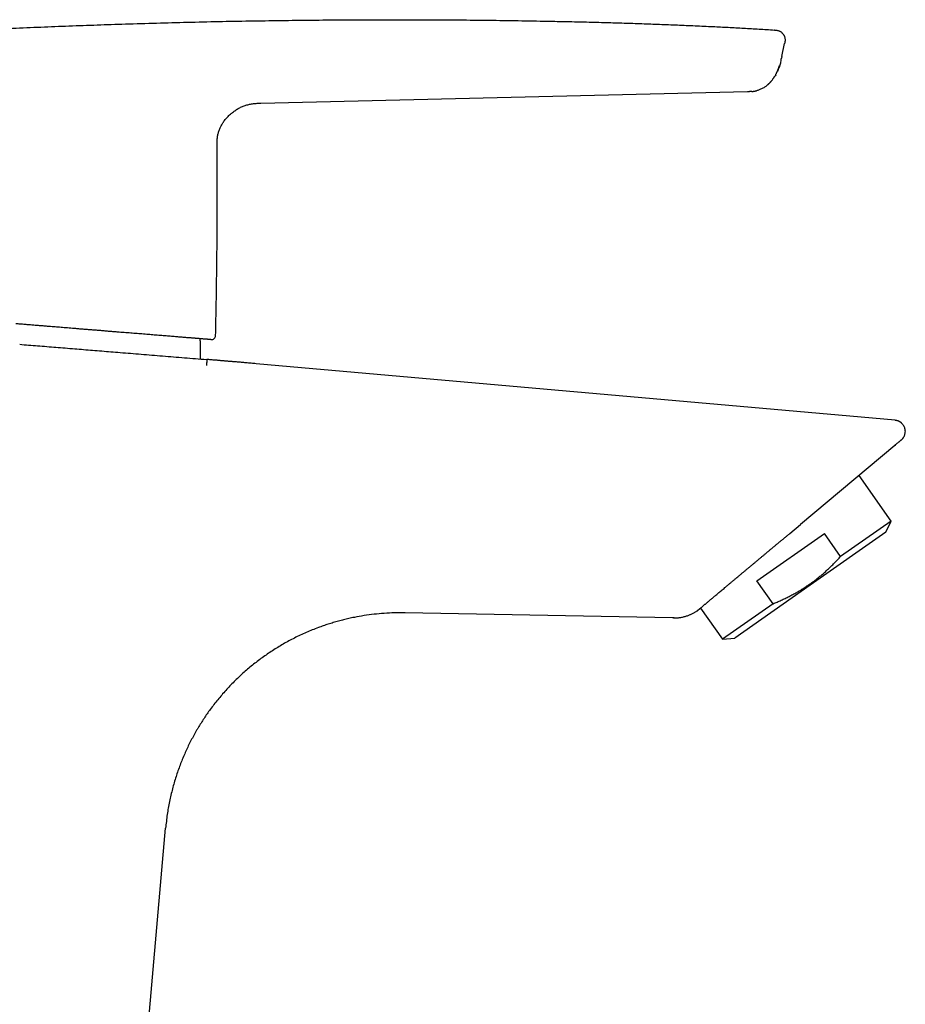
# Model space of a CAD drawing. Header units: millimetres. Extents: x 8 to 763, y 12 to 749.
# Tile 24 of 24: x 659 to 762, y 570 to 685. Entities that reach past the tile are written whole.
import ezdxf

# ---------------------------------------------------------------- set-up
doc = ezdxf.new("R2010")
doc.units = ezdxf.units.MM

msp = doc.modelspace()

# ---------------------------------------------------------------- linework, layer by layer
at = {"color": 7, "linetype": 'Continuous', "lineweight": 30}
for p, q in [((748, 680.28), (748.31, 681.8)), ((748, 680.28), (747.95, 680.07)), ((747.18, 677.99), (747.21, 678.04)), ((747.28, 678.15), (747.21, 678.04)), ((687.28, 674.84), (743.99, 676.19)), ((744, 676.19), (743.99, 676.19)), ((761.2, 637.87), (686.72, 644.47)), ((761.15, 634.93), (750.17, 625.72)), ((761.26, 635.03), (761.15, 634.93)), ((760.73, 626.12), (757, 631.45)), ((748.91, 624.67), (750.17, 625.72)), ((760.73, 626.12), (754.83, 621.98)), ((760.12, 624.81), (760.73, 626.12)), ((745.09, 619.17), (752.95, 624.67)), ((760.12, 624.81), (751.31, 618.64)), ((754.83, 621.98), (752.95, 624.67)), ((746.97, 616.48), (745.09, 619.17)), ((751.31, 618.64), (742.51, 612.48)), ((746.97, 616.48), (741.07, 612.35)), ((735.26, 614.82), (704.1, 615.42)), ((738.18, 615.69), (738.18, 615.69)), ((738.53, 615.98), (741.07, 612.35)), ((735.37, 614.82), (735.26, 614.82)), ((741.07, 612.35), (742.51, 612.48)), ((672.49, 548.22), (676.17, 590.32))]:
    msp.add_line(p, q, dxfattribs=at)
at = {"color": 7, "linetype": 'Continuous', "lineweight": 30, "flags": 128}
msp.add_lwpolyline([(735.44, 614.82), (735.4, 614.82), (735.37, 614.82)], dxfattribs=at)
at = {"color": 7, "linetype": 'Continuous', "lineweight": 30}
msp.add_arc((681.49, 647.77), 0.5, 265.3557, 358.6372, dxfattribs=at)
for points, knots in [([(639.46, 682.55), (640.6, 682.62), (642.88, 682.77), (646.17, 682.96), (649.31, 683.13), (652.32, 683.29), (655.32, 683.44), (658.42, 683.58), (661.62, 683.72), (664.9, 683.85), (668.19, 683.97), (671.59, 684.08), (675.1, 684.19), (678.71, 684.28), (682.33, 684.37), (685.95, 684.43), (689.57, 684.49), (693.13, 684.53), (696.63, 684.56), (700.07, 684.57), (703.51, 684.57), (706.95, 684.57), (710.39, 684.55), (713.83, 684.51), (717.26, 684.47), (720.3, 684.41), (722.96, 684.36), (725.24, 684.31), (727.46, 684.25), (729.6, 684.19), (731.67, 684.12), (733.75, 684.04), (735.82, 683.96), (737.89, 683.87), (739.87, 683.78), (741.75, 683.69), (743.54, 683.59), (745.34, 683.49), (746.53, 683.41), (747.13, 683.37)], [0, 0, 0, 0, 0.03183, 0.06366, 0.091594, 0.119528, 0.147463, 0.175398, 0.205939, 0.23648, 0.267021, 0.297563, 0.331155, 0.364747, 0.398339, 0.431935, 0.465531, 0.499127, 0.531061, 0.562995, 0.594929, 0.626867, 0.658805, 0.690742, 0.722528, 0.754314, 0.775505, 0.796697, 0.817889, 0.83714, 0.856391, 0.875642, 0.894895, 0.914149, 0.933402, 0.950051, 0.9667, 0.98335, 1, 1, 1, 1]), ([(747.16, 683.37), (747.15, 683.37), (747.14, 683.37), (747.12, 683.37), (747.12, 683.37)], [0, 0, 0, 0, 0.500681, 1, 1, 1, 1]), ([(747.13, 683.37), (747.13, 683.37), (747.13, 683.37), (747.12, 683.37), (747.12, 683.37)], [0, 0, 0, 0, 0.851185, 1, 1, 1, 1]), ([(747.16, 683.37), (747.19, 683.37), (747.25, 683.37), (747.36, 683.35), (747.47, 683.33), (747.58, 683.3), (747.69, 683.27), (747.78, 683.22), (747.86, 683.17), (747.94, 683.11), (748.01, 683.05), (748.08, 682.98), (748.14, 682.9), (748.2, 682.82), (748.25, 682.74), (748.29, 682.65), (748.32, 682.56), (748.34, 682.47), (748.36, 682.37), (748.37, 682.26), (748.37, 682.14), (748.36, 682.02), (748.34, 681.91), (748.32, 681.83), (748.31, 681.8)], [0, 0, 0, 0, 0.035461, 0.086235, 0.137017, 0.187791, 0.238514, 0.280797, 0.323102, 0.365413, 0.407718, 0.450027, 0.492339, 0.534651, 0.576958, 0.619262, 0.661569, 0.703874, 0.746164, 0.796901, 0.847675, 0.898432, 0.949199, 1, 1, 1, 1]), ([(747.9, 679.83), (747.89, 679.81), (747.87, 679.7), (747.82, 679.51), (747.75, 679.26), (747.66, 679.01), (747.57, 678.77), (747.51, 678.61), (747.47, 678.53), (747.46, 678.52)], [0, 0, 0, 0, 0.048608, 0.239494, 0.430398, 0.621276, 0.812122, 0.975726, 1, 1, 1, 1]), ([(747.9, 679.83), (747.9, 679.83), (747.9, 679.84), (747.9, 679.86), (747.91, 679.87), (747.91, 679.89), (747.91, 679.9), (747.91, 679.91), (747.92, 679.92), (747.92, 679.93), (747.92, 679.94), (747.92, 679.95), (747.92, 679.95), (747.92, 679.96), (747.93, 679.96), (747.93, 679.97), (747.93, 679.97), (747.93, 679.98), (747.93, 679.99), (747.93, 679.99), (747.93, 680), (747.94, 680.01), (747.94, 680.02), (747.94, 680.03), (747.94, 680.04), (747.95, 680.05), (747.95, 680.06), (747.95, 680.06), (747.95, 680.07)], [0, 0, 0, 0, 0.091315, 0.173329, 0.246044, 0.309465, 0.363614, 0.401691, 0.433422, 0.458922, 0.474099, 0.486109, 0.495375, 0.499259, 0.502866, 0.506427, 0.510183, 0.519016, 0.530477, 0.545062, 0.569761, 0.600716, 0.63807, 0.691459, 0.754277, 0.826595, 0.908479, 1, 1, 1, 1]), ([(747.27, 678.15), (747.28, 678.15), (747.28, 678.16), (747.29, 678.18), (747.3, 678.2), (747.32, 678.23), (747.33, 678.25), (747.35, 678.28), (747.36, 678.31), (747.38, 678.35), (747.4, 678.38), (747.41, 678.42), (747.43, 678.45), (747.45, 678.49), (747.46, 678.52), (747.48, 678.55), (747.49, 678.58), (747.5, 678.61), (747.52, 678.64), (747.53, 678.67), (747.54, 678.7), (747.55, 678.72), (747.56, 678.74), (747.56, 678.76), (747.57, 678.78), (747.57, 678.79), (747.58, 678.81), (747.59, 678.83), (747.59, 678.85), (747.6, 678.87), (747.6, 678.88), (747.61, 678.9), (747.62, 678.92), (747.62, 678.93), (747.62, 678.94), (747.63, 678.95), (747.63, 678.96), (747.64, 678.98), (747.64, 678.99), (747.65, 679.01), (747.66, 679.02), (747.66, 679.04), (747.67, 679.05), (747.67, 679.07), (747.68, 679.08), (747.68, 679.09), (747.69, 679.11), (747.69, 679.12), (747.7, 679.13), (747.7, 679.14), (747.7, 679.15), (747.71, 679.17), (747.71, 679.18), (747.72, 679.19), (747.72, 679.2), (747.73, 679.21), (747.73, 679.22), (747.73, 679.23), (747.74, 679.24), (747.74, 679.24), (747.74, 679.25), (747.74, 679.25), (747.74, 679.25)], [0, 0, 0, 0, 0.018842, 0.036006, 0.051641, 0.065952, 0.079217, 0.091794, 0.104105, 0.116604, 0.12963, 0.14261, 0.155687, 0.169197, 0.183446, 0.198703, 0.215191, 0.233092, 0.255, 0.279039, 0.305348, 0.334046, 0.358339, 0.384183, 0.409267, 0.432163, 0.455518, 0.47604, 0.493747, 0.508681, 0.520934, 0.530689, 0.538329, 0.541601, 0.54469, 0.547778, 0.551046, 0.558671, 0.568398, 0.580607, 0.594522, 0.609307, 0.622184, 0.633134, 0.642596, 0.650093, 0.655806, 0.660399, 0.664479, 0.669047, 0.674718, 0.681815, 0.695623, 0.713333, 0.735052, 0.760817, 0.790636, 0.8245, 0.862389, 0.904283, 0.95016, 1, 1, 1, 1]), ([(746.36, 676.99), (746.37, 677), (746.39, 677.02), (746.43, 677.06), (746.46, 677.09), (746.49, 677.12), (746.52, 677.14), (746.54, 677.17), (746.57, 677.19), (746.6, 677.23), (746.63, 677.26), (746.67, 677.3), (746.7, 677.34), (746.74, 677.38), (746.79, 677.44), (746.84, 677.5), (746.9, 677.58), (746.96, 677.66), (747.02, 677.75), (747.07, 677.82), (747.12, 677.9), (747.17, 677.97), (747.19, 678.01), (747.21, 678.04)], [0, 0, 0, 0, 0.05488, 0.104254, 0.148492, 0.178611, 0.206418, 0.232276, 0.256631, 0.28766, 0.318885, 0.35213, 0.387456, 0.424863, 0.464344, 0.527452, 0.595163, 0.662998, 0.729079, 0.794652, 0.860933, 0.92905, 1, 1, 1, 1]), ([(743.98, 676.19), (743.99, 676.19), (744.01, 676.19), (744.04, 676.19), (744.06, 676.19), (744.07, 676.19), (744.08, 676.19), (744.09, 676.19), (744.1, 676.19), (744.11, 676.19), (744.12, 676.19), (744.13, 676.19), (744.14, 676.19), (744.16, 676.19), (744.17, 676.19), (744.18, 676.19), (744.19, 676.19), (744.2, 676.19), (744.21, 676.19), (744.21, 676.19)], [0, 0, 0, 0, 0.047976, 0.084174, 0.108593, 0.121381, 0.130105, 0.13939, 0.161105, 0.188739, 0.223315, 0.265339, 0.31508, 0.39365, 0.486394, 0.593398, 0.714686, 0.850238, 1, 1, 1, 1]), ([(744, 676.19), (744, 676.19), (744.01, 676.19), (744.02, 676.19), (744.03, 676.19), (744.04, 676.19), (744.05, 676.19), (744.06, 676.19), (744.07, 676.19), (744.08, 676.19), (744.09, 676.19), (744.09, 676.19), (744.09, 676.19)], [0, 0, 0, 0, 0.192198, 0.364253, 0.516176, 0.648006, 0.759813, 0.83777, 0.902003, 0.95268, 0.981987, 1, 1, 1, 1]), ([(744.48, 676.21), (744.47, 676.21), (744.38, 676.2), (744.29, 676.19), (744.21, 676.19), (744.21, 676.19)], [0, 0, 0, 0, 0.125689, 0.981155, 1, 1, 1, 1]), ([(744.48, 676.21), (744.48, 676.21), (744.49, 676.21), (744.5, 676.21), (744.51, 676.21), (744.52, 676.21), (744.53, 676.21), (744.54, 676.21), (744.55, 676.21), (744.56, 676.22), (744.57, 676.22), (744.58, 676.22), (744.59, 676.22), (744.6, 676.22), (744.61, 676.22), (744.62, 676.22), (744.63, 676.22), (744.64, 676.22), (744.65, 676.23), (744.67, 676.23), (744.7, 676.23), (744.72, 676.24), (744.75, 676.24), (744.77, 676.24), (744.8, 676.25), (744.82, 676.25), (744.85, 676.25), (744.87, 676.26), (744.9, 676.26), (744.93, 676.27), (744.96, 676.27), (744.98, 676.28), (745, 676.28), (745.02, 676.29), (745.03, 676.29)], [0, 0, 0, 0, 0.0698905, 0.1343359, 0.1932698, 0.2466456, 0.2944339, 0.3366213, 0.3732097, 0.4006467, 0.4238385, 0.4428339, 0.4577227, 0.4686924, 0.4728469, 0.4762592, 0.4791511, 0.4834071, 0.4887263, 0.4975975, 0.5077787, 0.5200559, 0.5352573, 0.5538075, 0.5759238, 0.6017177, 0.631243, 0.6695775, 0.7128002, 0.7608714, 0.8137264, 0.8712773, 0.9334132, 1, 1, 1, 1]), ([(746.36, 676.99), (746.36, 676.99), (746.31, 676.95), (746.2, 676.86), (746.04, 676.74), (745.88, 676.64), (745.71, 676.54), (745.53, 676.46), (745.36, 676.39), (745.2, 676.33), (745.08, 676.3), (745.03, 676.29)], [0, 0, 0, 0, 0.00634, 0.135668, 0.265059, 0.394426, 0.523699, 0.652889, 0.76865, 0.884475, 1, 1, 1, 1]), ([(682.17, 669.9), (682.17, 669.96), (682.17, 670.1), (682.17, 670.3), (682.18, 670.5), (682.19, 670.7), (682.21, 670.9), (682.25, 671.09), (682.29, 671.29), (682.34, 671.48), (682.4, 671.67), (682.48, 671.86), (682.56, 672.04), (682.65, 672.22), (682.75, 672.39), (682.85, 672.56), (682.97, 672.74), (683.12, 672.93), (683.28, 673.12), (683.45, 673.3), (683.62, 673.47), (683.79, 673.62), (683.97, 673.77), (684.15, 673.9), (684.33, 674.03), (684.52, 674.15), (684.71, 674.26), (684.91, 674.36), (685.11, 674.45), (685.31, 674.53), (685.53, 674.6), (685.74, 674.67), (685.96, 674.72), (686.11, 674.75), (686.19, 674.76), (686.2, 674.76)], [0, 0, 0, 0, 0.0289187, 0.0578352, 0.0867529, 0.1156702, 0.1445792, 0.1734909, 0.2024061, 0.2313201, 0.2602292, 0.2891308, 0.3180274, 0.3469308, 0.3758476, 0.4047757, 0.4337051, 0.4698515, 0.5059908, 0.5421319, 0.5782762, 0.6106618, 0.6430465, 0.6754314, 0.7078183, 0.7402098, 0.7720239, 0.8038316, 0.8356309, 0.8674251, 0.8998002, 0.9321809, 0.964566, 0.9969515, 1, 1, 1, 1]), ([(686.2, 674.76), (686.2, 674.76), (686.27, 674.78), (686.39, 674.79), (686.53, 674.81), (686.6, 674.81), (686.61, 674.81)], [0, 0, 0, 0, 0.014491, 0.474789, 0.935038, 1, 1, 1, 1]), ([(686.61, 674.81), (686.61, 674.81), (686.69, 674.82), (686.84, 674.83), (687.06, 674.84), (687.2, 674.84), (687.28, 674.84)], [0, 0, 0, 0, 0.017914, 0.34528, 0.672628, 1, 1, 1, 1]), ([(681.99, 647.76), (682.02, 648.79), (682.06, 650.86), (682.11, 653.97), (682.15, 657.07), (682.18, 660.17), (682.19, 663.28), (682.19, 666.32), (682.18, 668.53), (682.17, 669.7), (682.17, 669.9)], [0, 0, 0, 0, 0.140173, 0.280352, 0.420536, 0.560723, 0.700912, 0.841101, 0.973279, 1, 1, 1, 1]), ([(681.45, 647.27), (681.45, 647.27), (681.45, 647.27), (681.43, 647.28), (681.4, 647.28), (681.36, 647.28), (681.31, 647.29), (681.26, 647.29), (681.22, 647.29), (681.16, 647.3), (681.11, 647.3), (681.04, 647.31), (680.96, 647.31), (680.85, 647.32), (680.72, 647.33), (680.58, 647.34), (680.42, 647.36), (680.25, 647.37), (680.06, 647.39), (679.9, 647.4), (679.76, 647.41), (679.66, 647.42), (679.56, 647.43), (679.45, 647.44), (679.34, 647.45), (679.2, 647.46), (679.04, 647.47), (678.85, 647.49), (678.64, 647.5), (678.43, 647.52), (678.2, 647.54), (677.96, 647.56), (677.72, 647.58), (677.45, 647.6), (677.17, 647.62), (676.86, 647.65), (676.55, 647.67), (676.23, 647.7), (675.89, 647.73), (675.55, 647.75), (675.2, 647.78), (674.85, 647.81), (674.5, 647.84), (674.14, 647.87), (673.78, 647.9), (673.41, 647.93), (673.03, 647.96), (672.66, 647.99), (672.28, 648.02), (671.91, 648.05), (671.53, 648.08), (671.15, 648.11), (670.73, 648.14), (670.27, 648.18), (669.77, 648.22), (669.26, 648.26), (668.75, 648.31), (668.22, 648.35), (667.7, 648.39), (667.26, 648.43), (666.92, 648.45), (666.67, 648.47), (666.43, 648.49), (666.18, 648.51), (665.94, 648.53), (665.65, 648.56), (665.3, 648.59), (664.91, 648.62), (664.53, 648.65), (664.16, 648.68), (663.81, 648.71), (663.45, 648.74), (663.1, 648.76), (662.75, 648.79), (662.34, 648.83), (661.88, 648.86), (661.35, 648.91), (660.82, 648.95), (660.29, 648.99), (659.76, 649.04), (659.23, 649.08), (658.87, 649.11), (658.7, 649.12)], [0, 0, 0, 0, 0.014697, 0.029371, 0.04403, 0.05868, 0.073329, 0.082924, 0.092525, 0.102132, 0.111748, 0.121628, 0.131798, 0.147341, 0.162866, 0.178381, 0.193895, 0.209416, 0.224954, 0.240518, 0.248059, 0.255592, 0.263119, 0.27064, 0.278157, 0.285669, 0.297469, 0.309267, 0.321065, 0.333712, 0.346368, 0.35904, 0.371788, 0.384731, 0.399154, 0.413558, 0.427951, 0.442341, 0.456733, 0.471136, 0.485556, 0.5, 0.513732, 0.527441, 0.541133, 0.554813, 0.568488, 0.582163, 0.595063, 0.607974, 0.620901, 0.633794, 0.646481, 0.662638, 0.678773, 0.694897, 0.71102, 0.727152, 0.743302, 0.759481, 0.766735, 0.773982, 0.781223, 0.78846, 0.795691, 0.80292, 0.814274, 0.825626, 0.836978, 0.847118, 0.857263, 0.867417, 0.877582, 0.887505, 0.897124, 0.91183, 0.926521, 0.941203, 0.955884, 0.970573, 0.985276, 1, 1, 1, 1]), ([(659.16, 646.73), (659.5, 646.7), (660.2, 646.64), (661.25, 646.56), (662.32, 646.47), (663.39, 646.38), (664.47, 646.3), (665.55, 646.21), (666.61, 646.12), (667.66, 646.04), (668.72, 645.95), (669.8, 645.86), (670.92, 645.77), (672.09, 645.68), (673.32, 645.58), (674.57, 645.48), (675.82, 645.37), (677.09, 645.27), (678.36, 645.17), (679.65, 645.06), (680.52, 644.99), (680.95, 644.96)], [0, 0, 0, 0, 0.047745, 0.095989, 0.144732, 0.193972, 0.243712, 0.29395, 0.341774, 0.390041, 0.438752, 0.487906, 0.537504, 0.593382, 0.649813, 0.706796, 0.764332, 0.82242, 0.881061, 0.940254, 1, 1, 1, 1]), ([(680.23, 645.02), (680.23, 645.1), (680.24, 645.35), (680.25, 645.78), (680.24, 646.29), (680.23, 646.8), (680.21, 647.16), (680.2, 647.35), (680.19, 647.38)], [0, 0, 0, 0, 0.105759, 0.323116, 0.540479, 0.757843, 0.971326, 1, 1, 1, 1]), ([(680.95, 644.96), (680.95, 644.96), (680.95, 644.95), (680.96, 644.94), (680.96, 644.91), (680.96, 644.88), (680.96, 644.84), (680.96, 644.8), (680.96, 644.75), (680.96, 644.7), (680.95, 644.64), (680.95, 644.58), (680.94, 644.51), (680.94, 644.43), (680.93, 644.34), (680.92, 644.29), (680.92, 644.26)], [0, 0, 0, 0, 0.076821, 0.156964, 0.239977, 0.303798, 0.368624, 0.434137, 0.5, 0.565863, 0.631376, 0.696202, 0.760023, 0.843036, 0.923179, 1, 1, 1, 1]), ([(686.72, 644.47), (686.63, 644.48), (686.43, 644.49), (686.13, 644.52), (685.83, 644.55), (685.54, 644.57), (685.27, 644.59), (685.01, 644.62), (684.77, 644.64), (684.54, 644.66), (684.32, 644.68), (684.11, 644.69), (683.91, 644.71), (683.71, 644.73), (683.51, 644.74), (683.33, 644.76), (683.16, 644.77), (683, 644.79), (682.85, 644.8), (682.72, 644.81), (682.59, 644.82), (682.45, 644.83), (682.31, 644.85), (682.17, 644.86), (682.02, 644.87), (681.87, 644.88), (681.68, 644.9), (681.46, 644.92), (681.21, 644.94), (681.04, 644.95), (680.95, 644.96)], [0, 0, 0, 0, 0.049662, 0.103378, 0.155107, 0.204847, 0.2526, 0.298365, 0.339695, 0.379257, 0.417052, 0.45308, 0.48734, 0.523491, 0.557441, 0.589189, 0.618736, 0.646083, 0.671228, 0.694171, 0.714914, 0.739524, 0.763942, 0.788956, 0.814565, 0.840769, 0.86757, 0.910884, 0.95515, 1, 1, 1, 1]), ([(761.92, 635.58), (761.93, 635.59), (761.95, 635.61), (761.99, 635.64), (762.02, 635.67), (762.04, 635.7), (762.07, 635.73), (762.11, 635.78), (762.17, 635.85), (762.22, 635.94), (762.28, 636.05), (762.32, 636.17), (762.35, 636.29), (762.38, 636.41), (762.39, 636.53), (762.39, 636.65), (762.37, 636.77), (762.35, 636.88), (762.32, 637), (762.27, 637.11), (762.22, 637.22), (762.15, 637.32), (762.08, 637.41), (762.01, 637.49), (761.96, 637.54), (761.91, 637.58), (761.87, 637.61), (761.82, 637.65), (761.77, 637.68), (761.72, 637.71), (761.66, 637.74), (761.58, 637.78), (761.5, 637.81), (761.4, 637.84), (761.3, 637.86), (761.23, 637.86), (761.2, 637.87)], [0, 0, 0, 0, 0.015148, 0.031969, 0.046088, 0.057592, 0.068874, 0.092156, 0.116982, 0.156747, 0.196767, 0.236646, 0.276264, 0.315873, 0.355307, 0.39437, 0.433399, 0.472564, 0.511699, 0.550695, 0.589789, 0.628896, 0.667846, 0.706468, 0.725606, 0.7446, 0.763433, 0.782089, 0.800551, 0.82013, 0.84319, 0.869516, 0.898771, 0.930568, 0.964468, 1, 1, 1, 1]), ([(761.92, 635.58), (761.92, 635.58), (761.92, 635.58), (761.91, 635.57), (761.89, 635.55), (761.86, 635.53), (761.81, 635.49), (761.76, 635.45), (761.7, 635.4), (761.63, 635.34), (761.55, 635.27), (761.46, 635.2), (761.37, 635.12), (761.31, 635.06), (761.27, 635.04)], [0, 0, 0, 0, 0.0110614, 0.1035552, 0.1960778, 0.288649, 0.3812883, 0.4740154, 0.5668499, 0.6598113, 0.7475944, 0.8355237, 0.9236154, 1, 1, 1, 1]), ([(739.35, 616.68), (739.39, 616.72), (739.48, 616.79), (739.62, 616.9), (739.76, 617.02), (739.91, 617.15), (740.07, 617.28), (740.23, 617.42), (740.4, 617.56), (740.57, 617.71), (740.76, 617.86), (740.95, 618.02), (741.15, 618.19), (741.37, 618.37), (741.6, 618.57), (741.84, 618.77), (742.1, 618.99), (742.36, 619.21), (742.62, 619.42), (742.86, 619.62), (743.1, 619.82), (743.34, 620.03), (743.59, 620.23), (743.83, 620.44), (744.08, 620.64), (744.33, 620.85), (744.58, 621.06), (744.83, 621.27), (745.09, 621.48), (745.35, 621.7), (745.61, 621.92), (745.87, 622.13), (746.13, 622.35), (746.4, 622.58), (746.68, 622.81), (746.96, 623.04), (747.24, 623.28), (747.52, 623.51), (747.8, 623.74), (748.07, 623.97), (748.35, 624.2), (748.63, 624.44), (748.81, 624.59), (748.91, 624.67)], [0, 0, 0, 0, 0.023342, 0.046692, 0.070043, 0.093384, 0.116911, 0.140438, 0.163602, 0.186767, 0.211312, 0.235868, 0.260423, 0.284968, 0.31295, 0.340956, 0.368969, 0.396975, 0.424958, 0.448951, 0.472964, 0.496986, 0.521009, 0.545022, 0.569016, 0.592311, 0.615615, 0.638919, 0.662214, 0.685696, 0.709178, 0.732297, 0.755416, 0.779937, 0.804469, 0.829001, 0.853521, 0.877916, 0.90233, 0.926755, 0.951183, 0.975602, 1, 1, 1, 1]), ([(746.61, 622.75), (746.61, 622.75), (746.61, 622.75), (746.61, 622.75), (746.61, 622.75), (746.61, 622.75)], [0, 0, 0, 0, 0.144369, 0.746596, 1, 1, 1, 1]), ([(746.97, 616.48), (747.13, 616.55), (747.45, 616.68), (747.92, 616.89), (748.38, 617.1), (748.84, 617.33), (749.28, 617.56), (749.72, 617.8), (750.13, 618.04), (750.53, 618.29), (750.93, 618.55), (751.31, 618.82), (751.7, 619.09), (752.07, 619.38), (752.44, 619.68), (752.8, 619.98), (753.16, 620.3), (753.5, 620.62), (753.84, 620.95), (754.18, 621.29), (754.51, 621.63), (754.72, 621.87), (754.83, 621.98)], [0, 0, 0, 0, 0.05335, 0.106403, 0.159158, 0.211627, 0.263833, 0.315809, 0.364643, 0.413349, 0.461972, 0.510558, 0.559155, 0.607809, 0.656568, 0.705472, 0.754559, 0.803863, 0.85252, 0.901425, 0.950586, 1, 1, 1, 1]), ([(738.18, 615.69), (738.18, 615.69), (738.18, 615.69), (738.19, 615.7), (738.21, 615.72), (738.24, 615.74), (738.27, 615.77), (738.31, 615.8), (738.35, 615.84), (738.41, 615.89), (738.47, 615.94), (738.54, 616), (738.62, 616.06), (738.7, 616.13), (738.77, 616.19), (738.84, 616.25), (738.92, 616.31), (738.99, 616.38), (739.08, 616.45), (739.16, 616.52), (739.25, 616.6), (739.32, 616.65), (739.35, 616.68)], [0, 0, 0, 0, 0.054626, 0.109264, 0.16389, 0.218901, 0.273923, 0.328934, 0.385127, 0.441331, 0.497524, 0.554116, 0.61072, 0.667312, 0.708712, 0.750112, 0.791585, 0.833059, 0.874757, 0.916455, 0.958227, 1, 1, 1, 1]), ([(704.1, 615.42), (703.68, 615.42), (702.86, 615.43), (701.65, 615.37), (700.46, 615.26), (699.3, 615.1), (698.33, 614.93), (697.54, 614.76), (696.92, 614.61), (696.31, 614.45), (695.71, 614.28), (695.12, 614.1), (694.54, 613.91), (693.68, 613.6), (692.55, 613.14), (691.18, 612.5), (689.87, 611.79), (688.62, 611.02), (687.42, 610.2), (686.27, 609.32), (685.18, 608.39), (684.14, 607.41), (683.16, 606.38), (682.23, 605.3), (681.39, 604.21), (680.63, 603.12), (680.12, 602.3), (679.78, 601.73), (679.61, 601.44), (679.44, 601.13), (679.28, 600.83), (679.12, 600.52), (678.81, 599.91), (678.37, 598.97), (677.84, 597.67), (677.36, 596.32), (676.95, 594.9), (676.6, 593.42), (676.33, 591.89), (676.22, 590.85), (676.17, 590.32)], [0, 0, 0, 0, 0.030139, 0.059523, 0.088296, 0.116585, 0.144479, 0.15996, 0.175311, 0.190528, 0.205608, 0.220549, 0.23535, 0.250012, 0.28716, 0.323675, 0.359639, 0.395149, 0.430303, 0.465212, 0.500002, 0.534502, 0.56882, 0.603152, 0.63772, 0.6685, 0.699746, 0.70802, 0.716334, 0.724688, 0.733084, 0.741523, 0.750004, 0.78288, 0.816723, 0.851545, 0.887332, 0.924048, 0.961631, 1, 1, 1, 1]), ([(735.37, 614.82), (735.37, 614.82), (735.37, 614.82), (735.39, 614.82), (735.4, 614.82), (735.42, 614.82), (735.43, 614.82), (735.45, 614.82), (735.47, 614.82), (735.48, 614.82), (735.5, 614.82), (735.53, 614.82), (735.56, 614.82), (735.61, 614.83), (735.71, 614.83), (735.85, 614.84), (736.04, 614.87), (736.23, 614.89), (736.42, 614.93), (736.62, 614.98), (736.8, 615.03), (736.98, 615.09), (737.14, 615.14), (737.29, 615.21), (737.44, 615.27), (737.59, 615.34), (737.73, 615.42), (737.86, 615.49), (737.99, 615.57), (738.09, 615.63), (738.16, 615.68), (738.18, 615.69)], [0, 0, 0, 0, 0.0287691, 0.0538177, 0.0751843, 0.0929329, 0.1071767, 0.1181371, 0.1263017, 0.1296821, 0.1345066, 0.1404973, 0.1529884, 0.1673292, 0.1837686, 0.2444215, 0.2985147, 0.3550197, 0.4140939, 0.4757132, 0.5396183, 0.5908265, 0.6416828, 0.6921585, 0.7422263, 0.7918602, 0.8401585, 0.8859721, 0.9304153, 0.9722491, 1, 1, 1, 1]), ([(738.19, 615.7), (738.19, 615.7), (738.19, 615.7), (738.18, 615.69), (738.18, 615.69)], [0, 0, 0, 0, 0.321806, 1, 1, 1, 1]), ([(738.19, 615.7), (738.21, 615.72), (738.31, 615.8), (738.42, 615.9), (738.51, 615.97), (738.53, 615.98)], [0, 0, 0, 0, 0.183598, 0.894386, 1, 1, 1, 1])]:
    msp.add_open_spline(points, degree=3, knots=knots, dxfattribs=at)

doc.saveas('drawing.dxf')
